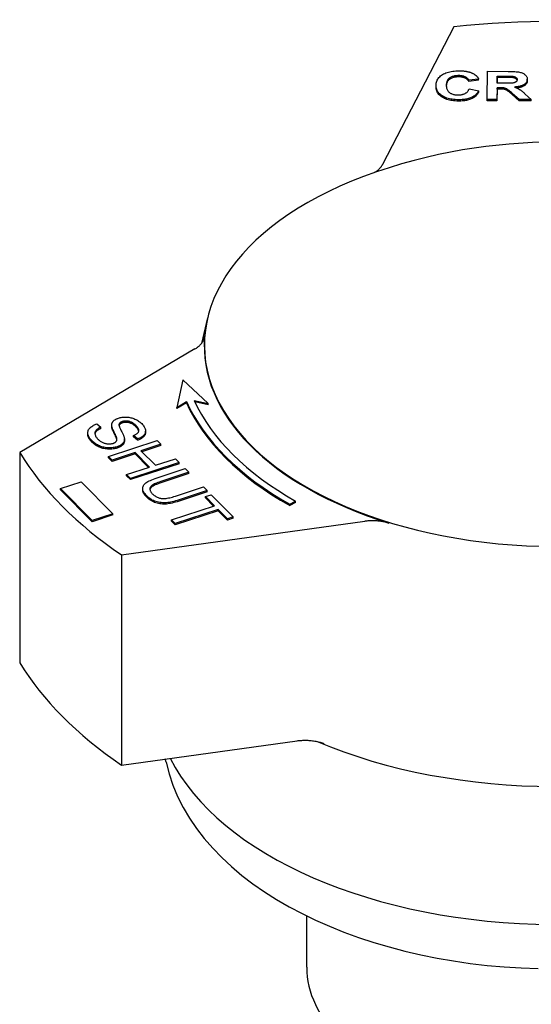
# Model space of a CAD drawing. Header units: millimetres. Extents: x -47 to 3549, y 20 to 432.
# Tile 24 of 25: x 334 to 366, y 254 to 316. Entities that reach past the tile are written whole.
import ezdxf

# ---------------------------------------------------------------- set-up
doc = ezdxf.new("R2010")
doc.units = ezdxf.units.MM
doc.layers.add('DETAIL', color=2, linetype='Continuous')

msp = doc.modelspace()

# ---------------------------------------------------------------- linework, layer by layer
at = {"layer": 'DETAIL'}
for p, q in [((361.054, 315.318), (356.621, 306.727)), ((362.609, 312.053), (361.999, 311.971)), ((361.999, 311.889), (361.999, 311.971)), ((362.609, 311.971), (361.999, 311.889)), ((362.609, 311.971), (362.609, 312.053)), ((363.137, 310.783), (363.153, 312.533)), ((363.153, 312.533), (364.45, 312.529)), ((363.762, 311.791), (363.766, 312.235)), ((363.766, 312.153), (363.763, 311.791)), ((363.766, 312.235), (364.247, 312.233)), ((363.766, 312.153), (363.766, 312.235)), ((364.247, 312.151), (363.766, 312.153)), ((364.698, 312.145), (364.698, 312.227)), ((365.645, 311.956), (365.645, 312.038)), ((365.645, 311.956), (365.645, 311.953)), ((359.958, 311.562), (359.958, 311.644)), ((362.015, 311.431), (362.612, 311.321)), ((363.76, 311.512), (363.753, 310.781)), ((363.76, 311.43), (363.753, 310.699)), ((363.885, 311.512), (363.76, 311.512)), ((363.76, 311.43), (363.76, 311.512)), ((363.885, 311.43), (363.76, 311.43)), ((364.218, 311.789), (363.762, 311.791)), ((362.612, 311.239), (362.612, 311.321)), ((363.753, 310.781), (363.137, 310.783)), ((363.137, 310.701), (363.137, 310.783)), ((363.753, 310.699), (363.753, 310.781)), ((365.146, 310.777), (364.705, 311.16)), ((365.146, 310.695), (364.705, 311.078)), ((365.883, 310.775), (365.146, 310.777)), ((365.146, 310.695), (365.146, 310.777)), ((365.514, 311.118), (365.883, 310.775)), ((365.883, 310.693), (365.883, 310.775)), ((363.753, 310.699), (363.137, 310.701)), ((365.883, 310.693), (365.146, 310.695)), ((345.713, 297.158), (345.332, 295.561)), ((344.923, 295.22), (333.994, 288.753)), ((344.156, 293.284), (343.783, 291.576)), ((345.74, 291.822), (344.156, 293.284)), ((343.783, 291.576), (344.386, 291.946)), ((344.386, 291.864), (343.783, 291.494)), ((344.386, 291.864), (344.386, 291.946)), ((344.875, 292.007), (345.74, 291.822)), ((345.74, 291.74), (344.916, 291.916)), ((345.74, 291.74), (345.74, 291.822)), ((343.783, 291.494), (343.783, 291.576)), ((338.808, 290.547), (339.057, 290.34)), ((339.734, 290.384), (339.734, 290.465)), ((340.194, 290.449), (340.194, 290.531)), ((338.237, 289.901), (338.237, 289.982)), ((339.057, 290.258), (339.057, 290.34)), ((339.735, 290.355), (339.735, 290.437)), ((341.84, 290.018), (341.84, 290.1)), ((339.534, 288.514), (342.574, 289.509)), ((340.041, 289.593), (340.041, 289.675)), ((340.523, 289.505), (340.523, 289.586)), ((341.345, 289.605), (341.095, 289.816)), ((341.095, 289.734), (341.095, 289.816)), ((341.345, 289.523), (341.095, 289.734)), ((341.345, 289.523), (341.345, 289.605)), ((342.804, 289.278), (341.555, 288.869)), ((342.574, 289.509), (342.804, 289.278)), ((342.804, 289.196), (342.804, 289.278)), ((333.994, 288.753), (333.994, 275.646)), ((341.196, 288.751), (339.764, 288.283)), ((341.196, 288.67), (339.764, 288.201)), ((342.095, 287.848), (341.196, 288.751)), ((341.196, 288.67), (341.196, 288.751)), ((342.033, 287.828), (341.196, 288.67)), ((341.555, 288.869), (342.454, 287.965)), ((342.804, 289.196), (341.616, 288.807)), ((339.764, 288.283), (339.534, 288.514)), ((339.534, 288.432), (339.534, 288.514)), ((339.764, 288.201), (339.534, 288.432)), ((339.764, 288.201), (339.764, 288.283)), ((343.933, 288.143), (340.893, 287.148)), ((343.933, 288.061), (340.893, 287.066)), ((342.454, 287.965), (343.703, 288.374)), ((343.703, 288.374), (343.933, 288.143)), ((343.933, 288.061), (343.933, 288.143)), ((340.663, 287.379), (342.095, 287.848)), ((342.562, 287.18), (344.319, 287.755)), ((344.549, 287.523), (342.795, 286.949)), ((344.549, 287.441), (342.795, 286.867)), ((344.319, 287.755), (344.549, 287.523)), ((344.549, 287.441), (344.549, 287.523)), ((336.531, 286.514), (337.836, 286.939)), ((337.836, 286.939), (339.81, 284.944)), ((340.893, 287.148), (340.663, 287.379)), ((340.663, 287.297), (340.663, 287.379)), ((340.893, 287.066), (340.663, 287.297)), ((340.893, 287.066), (340.893, 287.148)), ((338.506, 284.519), (336.531, 286.514)), ((336.531, 286.432), (336.531, 286.514)), ((338.506, 284.437), (336.531, 286.432)), ((341.662, 286.435), (341.662, 286.517)), ((343.699, 286.04), (345.453, 286.614)), ((345.683, 286.383), (343.927, 285.808)), ((345.683, 286.301), (343.927, 285.726)), ((345.453, 286.614), (345.683, 286.383)), ((345.683, 286.301), (345.683, 286.383)), ((345.576, 286.012), (345.935, 286.129)), ((346.147, 285.437), (345.576, 286.012)), ((345.576, 285.93), (345.576, 286.012)), ((346.086, 285.417), (345.576, 285.93)), ((345.935, 286.129), (347.31, 284.747)), ((350.833, 285.528), (351.184, 285.732)), ((351.184, 285.65), (350.833, 285.446)), ((351.184, 285.65), (351.184, 285.732)), ((339.81, 284.944), (338.506, 284.519)), ((339.81, 284.862), (339.81, 284.944)), ((343.466, 284.56), (346.147, 285.437)), ((346.377, 285.206), (343.696, 284.329)), ((346.377, 285.124), (343.696, 284.247)), ((346.951, 284.629), (346.377, 285.206)), ((346.377, 285.124), (346.377, 285.206)), ((346.951, 284.547), (346.377, 285.124)), ((350.833, 285.446), (350.833, 285.528)), ((339.81, 284.862), (338.506, 284.437)), ((338.506, 284.437), (338.506, 284.519)), ((340.336, 282.376), (355.513, 284.468)), ((343.696, 284.329), (343.466, 284.56)), ((343.466, 284.478), (343.466, 284.56)), ((343.696, 284.247), (343.466, 284.478)), ((343.696, 284.247), (343.696, 284.329)), ((347.31, 284.747), (346.951, 284.629)), ((347.31, 284.665), (346.951, 284.547)), ((346.951, 284.547), (346.951, 284.629)), ((347.31, 284.665), (347.31, 284.747)), ((340.336, 282.376), (340.336, 269.269)), ((340.336, 269.269), (351.292, 270.779)), ((343.118, 269.438), (343.073, 269.647)), ((351.892, 256.652), (351.892, 259.855))]:
    msp.add_line(p, q, dxfattribs=at)
at = {"layer": 'DETAIL', "flags": 128}
for points in [[(359.958, 311.651), (359.961, 311.723), (359.97, 311.792), (359.984, 311.858), (360.004, 311.921), (360.029, 311.982), (360.059, 312.039), (360.095, 312.095), (360.137, 312.147), (360.184, 312.197), (360.236, 312.243), (360.294, 312.288), (360.357, 312.329), (360.424, 312.367), (360.495, 312.402), (360.57, 312.434), (360.648, 312.462), (360.729, 312.487), (360.813, 312.509), (360.902, 312.527), (360.993, 312.542), (361.088, 312.553), (361.186, 312.561), (361.288, 312.566), (361.393, 312.567)], [(361.36, 312.266), (361.305, 312.265), (361.251, 312.262), (361.199, 312.258), (361.148, 312.251), (361.1, 312.243), (361.053, 312.232), (361.008, 312.22), (360.964, 312.205), (360.923, 312.189), (360.883, 312.171), (360.845, 312.15), (360.808, 312.128), (360.774, 312.104), (360.743, 312.077), (360.715, 312.048), (360.69, 312.016), (360.667, 311.982), (360.648, 311.946), (360.631, 311.907), (360.618, 311.866), (360.607, 311.822), (360.599, 311.776), (360.595, 311.727), (360.593, 311.676)], [(361.36, 312.184), (361.306, 312.183), (361.254, 312.181), (361.203, 312.176), (361.153, 312.17), (361.106, 312.162), (361.06, 312.152), (361.015, 312.14), (360.973, 312.126), (360.932, 312.111), (360.893, 312.093), (360.855, 312.074), (360.819, 312.053), (360.785, 312.03), (360.754, 312.005), (360.725, 311.977), (360.7, 311.947), (360.677, 311.915), (360.656, 311.881), (360.639, 311.844), (360.624, 311.805), (360.612, 311.763), (360.603, 311.72), (360.597, 311.674), (360.593, 311.625)], [(361.999, 311.971), (361.99, 311.993), (361.979, 312.014), (361.966, 312.035), (361.951, 312.055), (361.935, 312.074), (361.917, 312.093), (361.898, 312.11), (361.877, 312.127), (361.854, 312.143), (361.83, 312.158), (361.804, 312.172), (361.776, 312.186), (361.747, 312.199), (361.717, 312.21), (361.686, 312.221), (361.654, 312.23), (361.62, 312.238), (361.586, 312.246), (361.551, 312.252), (361.515, 312.257), (361.478, 312.261), (361.44, 312.264), (361.401, 312.265), (361.36, 312.266)], [(361.999, 311.889), (361.99, 311.911), (361.979, 311.933), (361.966, 311.953), (361.951, 311.973), (361.935, 311.992), (361.917, 312.011), (361.898, 312.028), (361.877, 312.045), (361.854, 312.061), (361.83, 312.076), (361.804, 312.091), (361.776, 312.104), (361.747, 312.117), (361.717, 312.128), (361.686, 312.139), (361.654, 312.148), (361.62, 312.156), (361.586, 312.164), (361.551, 312.17), (361.515, 312.175), (361.478, 312.179), (361.44, 312.182), (361.401, 312.183), (361.36, 312.184)], [(361.393, 312.567), (361.44, 312.567), (361.485, 312.566), (361.53, 312.564), (361.574, 312.561), (361.617, 312.558), (361.659, 312.555), (361.701, 312.55), (361.742, 312.545), (361.783, 312.539), (361.822, 312.533), (361.861, 312.526), (361.899, 312.518), (361.937, 312.51), (361.973, 312.501), (362.009, 312.491), (362.045, 312.481), (362.079, 312.47), (362.113, 312.459), (362.146, 312.446), (362.178, 312.433), (362.21, 312.42), (362.241, 312.406), (362.271, 312.391), (362.301, 312.375)], [(362.301, 312.375), (362.318, 312.366), (362.334, 312.356), (362.351, 312.345), (362.366, 312.335), (362.382, 312.324), (362.397, 312.313), (362.412, 312.301), (362.426, 312.289), (362.441, 312.277), (362.454, 312.264), (362.468, 312.252), (362.481, 312.238), (362.493, 312.225), (362.506, 312.211), (362.518, 312.196), (362.529, 312.182), (362.541, 312.167), (362.551, 312.152), (362.562, 312.136), (362.572, 312.12), (362.582, 312.104), (362.591, 312.087), (362.601, 312.07), (362.609, 312.053)], [(365.01, 312.014), (365.009, 311.994), (365.006, 311.976), (365.001, 311.958), (364.994, 311.942), (364.985, 311.926), (364.974, 311.91), (364.961, 311.896), (364.946, 311.883), (364.93, 311.87), (364.912, 311.858), (364.892, 311.848), (364.871, 311.838), (364.849, 311.829), (364.825, 311.822), (364.799, 311.815), (364.773, 311.809), (364.74, 311.804), (364.696, 311.8), (364.643, 311.796), (364.579, 311.794), (364.504, 311.792), (364.419, 311.79), (364.324, 311.789), (364.218, 311.789)], [(364.247, 312.233), (364.278, 312.233), (364.308, 312.233), (364.336, 312.233), (364.364, 312.233), (364.391, 312.233), (364.416, 312.233), (364.44, 312.232), (364.464, 312.232), (364.486, 312.232), (364.508, 312.232), (364.528, 312.231), (364.547, 312.231), (364.566, 312.231), (364.583, 312.231), (364.599, 312.23), (364.614, 312.23), (364.628, 312.23), (364.641, 312.229), (364.654, 312.229), (364.665, 312.228), (364.675, 312.228), (364.684, 312.228), (364.692, 312.227), (364.698, 312.227)], [(364.698, 312.145), (364.692, 312.145), (364.684, 312.146), (364.675, 312.146), (364.665, 312.146), (364.654, 312.147), (364.641, 312.147), (364.628, 312.148), (364.614, 312.148), (364.599, 312.148), (364.583, 312.149), (364.566, 312.149), (364.547, 312.149), (364.528, 312.149), (364.508, 312.15), (364.486, 312.15), (364.464, 312.15), (364.44, 312.15), (364.416, 312.151), (364.391, 312.151), (364.364, 312.151), (364.336, 312.151), (364.308, 312.151), (364.278, 312.151), (364.247, 312.151)], [(364.45, 312.529), (364.568, 312.528), (364.678, 312.525), (364.78, 312.521), (364.873, 312.516), (364.958, 312.509), (365.034, 312.5), (365.102, 312.491), (365.161, 312.479), (365.215, 312.466), (365.266, 312.451), (365.314, 312.433), (365.359, 312.413), (365.402, 312.391), (365.442, 312.367), (365.479, 312.34), (365.514, 312.311), (365.545, 312.28), (365.572, 312.248), (365.595, 312.216), (365.613, 312.182), (365.627, 312.147), (365.638, 312.11), (365.643, 312.073), (365.645, 312.035)], [(364.698, 312.227), (364.723, 312.224), (364.746, 312.221), (364.769, 312.217), (364.79, 312.212), (364.811, 312.207), (364.83, 312.202), (364.849, 312.196), (364.867, 312.189), (364.884, 312.182), (364.9, 312.174), (364.915, 312.166), (364.929, 312.157), (364.942, 312.147), (364.954, 312.137), (364.965, 312.127), (364.975, 312.116), (364.983, 312.105), (364.99, 312.093), (364.997, 312.081), (365.002, 312.069), (365.006, 312.056), (365.008, 312.042), (365.01, 312.028), (365.01, 312.014)], [(365.006, 311.974), (365.002, 311.985), (364.998, 311.996), (364.993, 312.007), (364.987, 312.017), (364.98, 312.028), (364.972, 312.037), (364.964, 312.047), (364.954, 312.056), (364.944, 312.064), (364.932, 312.072), (364.92, 312.08), (364.908, 312.088), (364.894, 312.095), (364.88, 312.102), (364.865, 312.108), (364.849, 312.114), (364.833, 312.119), (364.816, 312.124), (364.798, 312.128), (364.779, 312.133), (364.76, 312.136), (364.74, 312.14), (364.72, 312.142), (364.698, 312.145)], [(365.645, 312.035), (365.643, 312.002), (365.639, 311.971), (365.632, 311.941), (365.622, 311.911), (365.609, 311.883), (365.593, 311.855), (365.575, 311.829), (365.554, 311.803), (365.53, 311.779), (365.503, 311.755), (365.473, 311.732), (365.441, 311.71), (365.406, 311.69), (365.368, 311.67), (365.328, 311.652), (365.284, 311.636), (365.238, 311.62), (365.189, 311.606), (365.137, 311.594), (365.083, 311.582), (365.025, 311.572), (364.965, 311.564), (364.902, 311.556), (364.836, 311.55)], [(361.34, 310.759), (361.24, 310.761), (361.144, 310.766), (361.05, 310.775), (360.96, 310.787), (360.872, 310.802), (360.787, 310.82), (360.706, 310.842), (360.627, 310.867), (360.552, 310.895), (360.479, 310.927), (360.41, 310.962), (360.344, 311), (360.281, 311.041), (360.225, 311.085), (360.173, 311.131), (360.128, 311.179), (360.087, 311.23), (360.052, 311.283), (360.023, 311.338), (359.999, 311.396), (359.98, 311.456), (359.967, 311.519), (359.96, 311.584), (359.958, 311.651)], [(361.34, 310.677), (361.24, 310.679), (361.144, 310.685), (361.05, 310.693), (360.96, 310.705), (360.872, 310.72), (360.787, 310.738), (360.706, 310.76), (360.627, 310.785), (360.552, 310.814), (360.479, 310.845), (360.41, 310.88), (360.344, 310.918), (360.281, 310.959), (360.225, 311.003), (360.173, 311.049), (360.128, 311.097), (360.087, 311.148), (360.052, 311.201), (360.023, 311.256), (359.999, 311.314), (359.98, 311.374), (359.967, 311.437), (359.96, 311.502), (359.958, 311.569)], [(360.593, 311.676), (360.594, 311.622), (360.597, 311.571), (360.604, 311.522), (360.614, 311.476), (360.627, 311.433), (360.642, 311.392), (360.661, 311.354), (360.682, 311.318), (360.706, 311.285), (360.733, 311.255), (360.763, 311.228), (360.796, 311.203), (360.832, 311.18), (360.869, 311.16), (360.908, 311.141), (360.948, 311.124), (360.991, 311.109), (361.035, 311.097), (361.08, 311.086), (361.128, 311.077), (361.177, 311.07), (361.228, 311.065), (361.281, 311.062), (361.336, 311.061)], [(361.336, 311.061), (361.376, 311.061), (361.416, 311.063), (361.455, 311.066), (361.492, 311.07), (361.529, 311.076), (361.565, 311.082), (361.6, 311.09), (361.634, 311.1), (361.666, 311.11), (361.698, 311.122), (361.729, 311.135), (361.76, 311.149), (361.788, 311.165), (361.816, 311.182), (361.842, 311.2), (361.867, 311.22), (361.89, 311.242), (361.912, 311.264), (361.933, 311.289), (361.952, 311.314), (361.97, 311.341), (361.987, 311.37), (362.002, 311.399), (362.015, 311.431)], [(364.705, 311.16), (364.648, 311.209), (364.596, 311.253), (364.548, 311.292), (364.505, 311.327), (364.467, 311.357), (364.434, 311.382), (364.405, 311.402), (364.381, 311.418), (364.359, 311.431), (364.337, 311.443), (364.314, 311.454), (364.291, 311.463), (364.268, 311.472), (364.245, 311.48), (364.221, 311.486), (364.197, 311.491), (364.17, 311.496), (364.141, 311.5), (364.107, 311.504), (364.07, 311.506), (364.029, 311.509), (363.985, 311.51), (363.937, 311.511), (363.885, 311.512)], [(364.705, 311.078), (364.648, 311.127), (364.596, 311.171), (364.548, 311.21), (364.505, 311.245), (364.467, 311.275), (364.434, 311.3), (364.405, 311.321), (364.381, 311.336), (364.359, 311.349), (364.337, 311.361), (364.314, 311.372), (364.291, 311.381), (364.268, 311.39), (364.245, 311.398), (364.221, 311.404), (364.197, 311.41), (364.17, 311.414), (364.141, 311.418), (364.107, 311.422), (364.07, 311.424), (364.029, 311.427), (363.985, 311.428), (363.937, 311.429), (363.885, 311.43)], [(364.836, 311.55), (364.869, 311.539), (364.901, 311.527), (364.932, 311.516), (364.962, 311.504), (364.99, 311.492), (365.018, 311.48), (365.045, 311.467), (365.071, 311.455), (365.096, 311.442), (365.12, 311.429), (365.143, 311.416), (365.165, 311.403), (365.187, 311.388), (365.211, 311.372), (365.236, 311.355), (365.261, 311.335), (365.289, 311.314), (365.317, 311.291), (365.347, 311.266), (365.378, 311.24), (365.41, 311.212), (365.443, 311.182), (365.478, 311.151), (365.514, 311.118)], [(365.645, 311.953), (365.644, 311.924), (365.64, 311.896), (365.634, 311.869), (365.626, 311.842), (365.616, 311.816), (365.604, 311.791), (365.589, 311.767), (365.572, 311.744), (365.553, 311.721), (365.532, 311.699), (365.508, 311.678), (365.483, 311.657), (365.455, 311.637), (365.425, 311.618), (365.392, 311.601), (365.358, 311.584), (365.321, 311.568), (365.282, 311.553), (365.241, 311.539), (365.198, 311.527), (365.152, 311.515), (365.104, 311.505), (365.054, 311.495), (365.002, 311.487)], [(362.612, 311.321), (362.587, 311.274), (362.56, 311.23), (362.531, 311.187), (362.499, 311.146), (362.464, 311.108), (362.427, 311.072), (362.387, 311.037), (362.345, 311.005), (362.3, 310.975), (362.253, 310.946), (362.204, 310.92), (362.151, 310.896), (362.097, 310.874), (362.04, 310.854), (361.98, 310.836), (361.919, 310.819), (361.854, 310.805), (361.788, 310.793), (361.719, 310.782), (361.648, 310.774), (361.575, 310.767), (361.499, 310.763), (361.42, 310.76), (361.34, 310.759)], [(362.612, 311.239), (362.587, 311.192), (362.56, 311.148), (362.531, 311.105), (362.499, 311.064), (362.464, 311.026), (362.427, 310.99), (362.387, 310.955), (362.345, 310.923), (362.3, 310.893), (362.253, 310.864), (362.204, 310.838), (362.151, 310.814), (362.097, 310.792), (362.04, 310.772), (361.98, 310.754), (361.919, 310.738), (361.854, 310.723), (361.788, 310.711), (361.719, 310.7), (361.648, 310.692), (361.575, 310.685), (361.499, 310.681), (361.42, 310.678), (361.34, 310.677)], [(379.36, 305.965), (378.556, 306.254), (377.763, 306.518), (376.98, 306.757), (376.207, 306.972), (375.442, 307.165), (374.685, 307.338), (373.193, 307.628), (371.723, 307.846), (370.27, 307.998), (368.829, 308.088), (367.393, 308.118), (365.958, 308.088), (364.516, 307.998), (363.064, 307.846), (361.594, 307.628), (360.101, 307.338), (359.345, 307.165), (358.58, 306.972), (357.806, 306.757), (357.024, 306.518), (356.231, 306.254), (355.427, 305.965)], [(356.071, 306.198), (356.102, 306.217), (356.133, 306.235), (356.164, 306.255), (356.194, 306.274), (356.223, 306.294), (356.251, 306.314), (356.278, 306.335), (356.305, 306.356), (356.331, 306.377), (356.356, 306.399), (356.381, 306.42), (356.404, 306.443), (356.427, 306.465), (356.449, 306.488), (356.47, 306.51), (356.49, 306.534), (356.51, 306.557), (356.528, 306.581), (356.546, 306.604), (356.563, 306.628), (356.579, 306.653), (356.594, 306.677), (356.608, 306.702), (356.621, 306.727)], [(344.923, 295.22), (344.967, 295.247), (345.01, 295.275), (345.051, 295.303), (345.091, 295.332), (345.129, 295.361), (345.165, 295.392), (345.2, 295.422), (345.233, 295.454), (345.265, 295.486), (345.295, 295.518), (345.324, 295.551), (345.35, 295.585), (345.375, 295.618), (345.398, 295.653), (345.42, 295.687), (345.439, 295.722), (345.457, 295.758), (345.472, 295.793), (345.486, 295.829), (345.498, 295.865), (345.508, 295.901), (345.516, 295.938), (345.522, 295.975), (345.526, 296.011)], [(338.519, 289.466), (338.463, 289.525), (338.413, 289.583), (338.37, 289.639), (338.332, 289.695), (338.301, 289.749), (338.276, 289.801), (338.257, 289.853), (338.244, 289.903), (338.238, 289.952), (338.237, 290.001), (338.242, 290.048), (338.253, 290.095), (338.27, 290.141), (338.293, 290.185), (338.322, 290.229), (338.357, 290.272), (338.397, 290.313), (338.441, 290.353), (338.491, 290.39), (338.545, 290.426), (338.603, 290.459), (338.667, 290.491), (338.735, 290.52), (338.808, 290.547)], [(339.735, 290.437), (339.734, 290.463), (339.735, 290.489), (339.737, 290.515), (339.741, 290.54), (339.747, 290.564), (339.754, 290.587), (339.763, 290.61), (339.773, 290.633), (339.786, 290.654), (339.8, 290.675), (339.815, 290.695), (339.832, 290.715), (339.851, 290.734), (339.871, 290.753), (339.893, 290.77), (339.916, 290.788), (339.94, 290.804), (339.966, 290.82), (339.993, 290.835), (340.021, 290.849), (340.051, 290.863), (340.083, 290.876), (340.115, 290.888), (340.149, 290.9)], [(340.149, 290.9), (340.208, 290.918), (340.268, 290.933), (340.329, 290.945), (340.392, 290.954), (340.455, 290.961), (340.521, 290.965), (340.587, 290.967), (340.655, 290.966), (340.723, 290.962), (340.79, 290.955), (340.857, 290.944), (340.922, 290.931), (340.987, 290.914), (341.051, 290.895), (341.114, 290.872), (341.177, 290.846), (341.237, 290.817), (341.296, 290.787), (341.352, 290.754), (341.406, 290.719), (341.458, 290.682), (341.508, 290.643), (341.555, 290.602), (341.6, 290.559)], [(340.194, 290.531), (340.189, 290.512), (340.188, 290.491), (340.189, 290.466), (340.193, 290.439), (340.199, 290.408), (340.209, 290.374), (340.221, 290.338), (340.237, 290.298), (340.255, 290.256), (340.276, 290.21), (340.3, 290.162), (340.327, 290.11), (340.354, 290.058), (340.379, 290.009), (340.403, 289.962), (340.424, 289.918), (340.443, 289.877), (340.459, 289.838), (340.474, 289.801), (340.487, 289.768), (340.498, 289.737), (340.507, 289.708), (340.513, 289.682), (340.518, 289.659)], [(340.398, 290.687), (340.384, 290.683), (340.371, 290.678), (340.359, 290.673), (340.346, 290.668), (340.335, 290.663), (340.323, 290.657), (340.313, 290.652), (340.302, 290.646), (340.292, 290.64), (340.283, 290.634), (340.273, 290.627), (340.265, 290.621), (340.256, 290.614), (340.249, 290.608), (340.241, 290.601), (340.234, 290.594), (340.228, 290.586), (340.222, 290.579), (340.216, 290.571), (340.211, 290.563), (340.206, 290.556), (340.202, 290.547), (340.198, 290.539), (340.194, 290.531)], [(340.398, 290.605), (340.384, 290.601), (340.371, 290.596), (340.359, 290.591), (340.346, 290.586), (340.335, 290.581), (340.323, 290.575), (340.313, 290.57), (340.302, 290.564), (340.292, 290.558), (340.283, 290.552), (340.273, 290.546), (340.265, 290.539), (340.256, 290.533), (340.249, 290.526), (340.241, 290.519), (340.234, 290.512), (340.228, 290.504), (340.222, 290.497), (340.216, 290.489), (340.211, 290.482), (340.206, 290.474), (340.202, 290.465), (340.198, 290.457), (340.194, 290.449)], [(341.255, 290.434), (341.22, 290.468), (341.185, 290.499), (341.149, 290.529), (341.113, 290.556), (341.077, 290.581), (341.041, 290.604), (341.004, 290.625), (340.967, 290.644), (340.93, 290.66), (340.892, 290.674), (340.854, 290.686), (340.816, 290.696), (340.778, 290.704), (340.74, 290.71), (340.703, 290.715), (340.667, 290.718), (340.631, 290.72), (340.596, 290.72), (340.562, 290.719), (340.528, 290.715), (340.494, 290.711), (340.462, 290.704), (340.429, 290.697), (340.398, 290.687)], [(341.255, 290.352), (341.22, 290.386), (341.185, 290.417), (341.149, 290.447), (341.113, 290.474), (341.077, 290.499), (341.041, 290.522), (341.004, 290.543), (340.967, 290.562), (340.93, 290.578), (340.892, 290.592), (340.854, 290.604), (340.816, 290.614), (340.778, 290.622), (340.74, 290.629), (340.703, 290.633), (340.667, 290.636), (340.631, 290.638), (340.596, 290.638), (340.562, 290.637), (340.528, 290.633), (340.494, 290.629), (340.462, 290.622), (340.429, 290.615), (340.398, 290.605)], [(341.6, 290.559), (341.646, 290.511), (341.687, 290.463), (341.723, 290.415), (341.754, 290.368), (341.781, 290.32), (341.803, 290.274), (341.82, 290.227), (341.832, 290.181), (341.839, 290.136), (341.84, 290.091), (341.836, 290.048), (341.827, 290.006), (341.813, 289.965), (341.793, 289.925), (341.768, 289.886), (341.738, 289.848), (341.703, 289.811), (341.664, 289.776), (341.621, 289.743), (341.574, 289.712), (341.523, 289.683), (341.467, 289.655), (341.408, 289.629), (341.345, 289.605)], [(338.519, 289.384), (338.496, 289.408), (338.474, 289.432), (338.453, 289.455), (338.432, 289.478), (338.413, 289.501), (338.395, 289.524), (338.378, 289.547), (338.361, 289.569), (338.346, 289.591), (338.332, 289.613), (338.319, 289.635), (338.306, 289.656), (338.295, 289.678), (338.285, 289.699), (338.276, 289.72), (338.267, 289.741), (338.26, 289.761), (338.254, 289.782), (338.249, 289.802), (338.244, 289.822), (338.241, 289.842), (338.239, 289.862), (338.237, 289.881), (338.237, 289.901)], [(339.057, 290.34), (339.006, 290.317), (338.958, 290.294), (338.914, 290.27), (338.874, 290.246), (338.838, 290.221), (338.806, 290.196), (338.778, 290.171), (338.754, 290.145), (338.733, 290.118), (338.716, 290.09), (338.703, 290.06), (338.693, 290.029), (338.687, 289.997), (338.685, 289.963), (338.687, 289.928), (338.692, 289.892), (338.701, 289.855), (338.713, 289.818), (338.73, 289.78), (338.75, 289.743), (338.774, 289.706), (338.801, 289.669), (338.833, 289.632), (338.868, 289.595)], [(339.057, 290.258), (339.029, 290.246), (339.002, 290.233), (338.976, 290.221), (338.951, 290.208), (338.927, 290.195), (338.905, 290.182), (338.883, 290.169), (338.863, 290.156), (338.844, 290.143), (338.826, 290.13), (338.809, 290.116), (338.793, 290.103), (338.778, 290.089), (338.765, 290.075), (338.752, 290.061), (338.741, 290.047), (338.73, 290.032), (338.721, 290.017), (338.713, 290.001), (338.706, 289.986), (338.7, 289.969), (338.695, 289.953), (338.691, 289.935), (338.688, 289.918)], [(339.735, 290.355), (339.735, 290.356), (339.735, 290.357), (339.735, 290.358), (339.734, 290.36), (339.734, 290.361), (339.734, 290.362), (339.734, 290.363), (339.734, 290.364), (339.734, 290.366), (339.734, 290.367), (339.734, 290.368), (339.734, 290.369), (339.734, 290.37), (339.734, 290.372), (339.734, 290.373), (339.734, 290.374), (339.734, 290.375), (339.734, 290.376), (339.734, 290.378), (339.734, 290.379), (339.734, 290.38), (339.734, 290.381), (339.734, 290.382), (339.734, 290.384)], [(340.041, 289.675), (340.036, 289.691), (340.03, 289.709), (340.022, 289.73), (340.013, 289.754), (340.002, 289.78), (339.99, 289.809), (339.976, 289.84), (339.96, 289.874), (339.942, 289.91), (339.923, 289.95), (339.902, 289.991), (339.88, 290.036), (339.858, 290.081), (339.837, 290.123), (339.819, 290.164), (339.802, 290.202), (339.787, 290.239), (339.774, 290.273), (339.763, 290.306), (339.754, 290.336), (339.746, 290.364), (339.741, 290.39), (339.737, 290.415), (339.735, 290.437)], [(340.041, 289.593), (340.036, 289.609), (340.03, 289.627), (340.022, 289.648), (340.013, 289.672), (340.002, 289.698), (339.99, 289.727), (339.976, 289.758), (339.96, 289.792), (339.942, 289.829), (339.923, 289.868), (339.902, 289.91), (339.88, 289.954), (339.858, 289.999), (339.837, 290.041), (339.819, 290.082), (339.802, 290.12), (339.787, 290.157), (339.774, 290.191), (339.763, 290.224), (339.754, 290.254), (339.746, 290.282), (339.741, 290.308), (339.737, 290.333), (339.735, 290.355)], [(340.194, 290.449), (340.194, 290.448), (340.194, 290.448), (340.194, 290.448), (340.194, 290.448), (340.194, 290.447), (340.194, 290.447), (340.193, 290.447), (340.193, 290.446), (340.193, 290.446), (340.193, 290.446), (340.193, 290.446), (340.193, 290.445), (340.193, 290.445), (340.193, 290.445), (340.193, 290.444), (340.193, 290.444), (340.193, 290.444), (340.192, 290.444), (340.192, 290.443), (340.192, 290.443), (340.192, 290.443), (340.192, 290.442), (340.192, 290.442), (340.192, 290.442)], [(341.095, 289.816), (341.139, 289.835), (341.18, 289.855), (341.217, 289.875), (341.252, 289.895), (341.283, 289.916), (341.311, 289.938), (341.335, 289.96), (341.357, 289.983), (341.375, 290.006), (341.391, 290.03), (341.403, 290.055), (341.412, 290.08), (341.417, 290.106), (341.42, 290.132), (341.418, 290.159), (341.414, 290.187), (341.406, 290.215), (341.395, 290.244), (341.38, 290.274), (341.362, 290.305), (341.34, 290.336), (341.315, 290.368), (341.287, 290.4), (341.255, 290.434)], [(341.416, 290.096), (341.414, 290.106), (341.411, 290.115), (341.408, 290.125), (341.405, 290.135), (341.402, 290.145), (341.398, 290.155), (341.393, 290.166), (341.388, 290.176), (341.383, 290.186), (341.377, 290.197), (341.371, 290.207), (341.365, 290.218), (341.358, 290.229), (341.35, 290.239), (341.343, 290.25), (341.335, 290.261), (341.326, 290.272), (341.317, 290.283), (341.308, 290.295), (341.298, 290.306), (341.288, 290.317), (341.277, 290.329), (341.266, 290.34), (341.255, 290.352)], [(341.84, 290.018), (341.839, 289.992), (341.837, 289.967), (341.832, 289.942), (341.825, 289.917), (341.817, 289.892), (341.807, 289.868), (341.795, 289.845), (341.781, 289.822), (341.765, 289.799), (341.747, 289.776), (341.728, 289.754), (341.707, 289.733), (341.684, 289.712), (341.66, 289.691), (341.635, 289.672), (341.609, 289.653), (341.581, 289.634), (341.551, 289.617), (341.52, 289.6), (341.488, 289.583), (341.454, 289.567), (341.419, 289.552), (341.383, 289.537), (341.345, 289.523)], [(340.071, 289.12), (340.009, 289.101), (339.946, 289.086), (339.881, 289.073), (339.815, 289.062), (339.747, 289.055), (339.678, 289.051), (339.607, 289.049), (339.534, 289.05), (339.461, 289.054), (339.389, 289.061), (339.317, 289.071), (339.247, 289.085), (339.177, 289.101), (339.108, 289.121), (339.04, 289.144), (338.972, 289.17), (338.907, 289.199), (338.843, 289.23), (338.783, 289.263), (338.725, 289.299), (338.67, 289.337), (338.617, 289.378), (338.567, 289.421), (338.519, 289.466)], [(340.071, 289.038), (340.009, 289.019), (339.946, 289.004), (339.881, 288.991), (339.815, 288.981), (339.747, 288.973), (339.678, 288.969), (339.607, 288.967), (339.534, 288.968), (339.461, 288.972), (339.389, 288.979), (339.317, 288.989), (339.247, 289.003), (339.177, 289.019), (339.108, 289.039), (339.04, 289.062), (338.972, 289.088), (338.907, 289.117), (338.843, 289.148), (338.783, 289.181), (338.725, 289.217), (338.67, 289.256), (338.617, 289.296), (338.567, 289.339), (338.519, 289.384)], [(338.868, 289.595), (338.901, 289.562), (338.936, 289.532), (338.971, 289.503), (339.008, 289.476), (339.046, 289.45), (339.086, 289.427), (339.126, 289.404), (339.168, 289.384), (339.21, 289.365), (339.253, 289.348), (339.295, 289.334), (339.337, 289.322), (339.379, 289.312), (339.422, 289.304), (339.464, 289.298), (339.506, 289.294), (339.547, 289.293), (339.588, 289.293), (339.628, 289.295), (339.667, 289.298), (339.706, 289.304), (339.743, 289.311), (339.78, 289.32), (339.815, 289.33)], [(339.815, 289.33), (339.839, 289.338), (339.861, 289.347), (339.882, 289.356), (339.902, 289.366), (339.921, 289.376), (339.938, 289.386), (339.954, 289.397), (339.97, 289.409), (339.984, 289.421), (339.997, 289.433), (340.008, 289.446), (340.019, 289.459), (340.028, 289.473), (340.036, 289.488), (340.042, 289.504), (340.048, 289.52), (340.052, 289.537), (340.054, 289.554), (340.055, 289.573), (340.055, 289.592), (340.053, 289.612), (340.05, 289.632), (340.046, 289.653), (340.041, 289.675)], [(340.052, 289.54), (340.052, 289.542), (340.051, 289.544), (340.051, 289.546), (340.051, 289.548), (340.05, 289.551), (340.05, 289.553), (340.05, 289.555), (340.049, 289.557), (340.049, 289.559), (340.048, 289.562), (340.048, 289.564), (340.047, 289.566), (340.047, 289.568), (340.046, 289.571), (340.046, 289.573), (340.045, 289.575), (340.045, 289.577), (340.044, 289.58), (340.044, 289.582), (340.043, 289.584), (340.042, 289.586), (340.042, 289.589), (340.041, 289.591), (340.041, 289.593)], [(340.518, 289.659), (340.521, 289.627), (340.523, 289.596), (340.523, 289.567), (340.52, 289.537), (340.516, 289.509), (340.51, 289.482), (340.501, 289.455), (340.491, 289.429), (340.479, 289.404), (340.464, 289.379), (340.448, 289.356), (340.43, 289.333), (340.41, 289.311), (340.388, 289.29), (340.364, 289.27), (340.339, 289.25), (340.311, 289.231), (340.282, 289.213), (340.252, 289.196), (340.219, 289.179), (340.185, 289.163), (340.148, 289.148), (340.111, 289.133), (340.071, 289.12)], [(340.523, 289.505), (340.522, 289.478), (340.52, 289.452), (340.516, 289.426), (340.51, 289.401), (340.503, 289.377), (340.494, 289.353), (340.483, 289.331), (340.471, 289.308), (340.457, 289.287), (340.442, 289.266), (340.425, 289.245), (340.406, 289.226), (340.386, 289.207), (340.365, 289.188), (340.342, 289.171), (340.318, 289.153), (340.292, 289.137), (340.265, 289.121), (340.236, 289.105), (340.206, 289.091), (340.174, 289.077), (340.141, 289.063), (340.107, 289.05), (340.071, 289.038)], [(341.914, 286.053), (341.857, 286.114), (341.807, 286.173), (341.764, 286.231), (341.729, 286.288), (341.701, 286.343), (341.681, 286.398), (341.668, 286.451), (341.662, 286.502), (341.664, 286.553), (341.672, 286.601), (341.687, 286.649), (341.709, 286.695), (341.739, 286.739), (341.775, 286.783), (341.817, 286.824), (341.867, 286.864), (341.925, 286.904), (341.991, 286.943), (342.065, 286.983), (342.148, 287.022), (342.239, 287.062), (342.338, 287.101), (342.446, 287.14), (342.562, 287.18)], [(342.795, 286.949), (342.7, 286.918), (342.613, 286.887), (342.534, 286.856), (342.463, 286.827), (342.399, 286.798), (342.343, 286.77), (342.295, 286.743), (342.255, 286.717), (342.22, 286.691), (342.191, 286.663), (342.166, 286.635), (342.145, 286.606), (342.129, 286.575), (342.118, 286.544), (342.111, 286.511), (342.109, 286.478), (342.112, 286.443), (342.119, 286.409), (342.13, 286.374), (342.147, 286.338), (342.167, 286.302), (342.193, 286.266), (342.223, 286.229), (342.258, 286.192)], [(342.795, 286.867), (342.736, 286.848), (342.679, 286.828), (342.626, 286.809), (342.576, 286.791), (342.528, 286.772), (342.484, 286.754), (342.442, 286.736), (342.404, 286.719), (342.368, 286.701), (342.335, 286.684), (342.306, 286.668), (342.279, 286.651), (342.255, 286.635), (342.233, 286.619), (342.213, 286.603), (342.195, 286.586), (342.179, 286.569), (342.164, 286.551), (342.151, 286.533), (342.14, 286.515), (342.131, 286.496), (342.123, 286.477), (342.117, 286.457), (342.112, 286.437)], [(341.914, 285.971), (341.893, 285.992), (341.873, 286.013), (341.855, 286.034), (341.837, 286.055), (341.82, 286.075), (341.803, 286.096), (341.788, 286.116), (341.774, 286.136), (341.76, 286.156), (341.747, 286.175), (341.736, 286.195), (341.725, 286.214), (341.715, 286.233), (341.705, 286.253), (341.697, 286.272), (341.69, 286.29), (341.683, 286.309), (341.678, 286.327), (341.673, 286.346), (341.669, 286.364), (341.666, 286.382), (341.664, 286.4), (341.662, 286.418), (341.662, 286.435)], [(342.258, 286.192), (342.3, 286.151), (342.343, 286.114), (342.387, 286.079), (342.432, 286.047), (342.478, 286.017), (342.524, 285.991), (342.572, 285.968), (342.62, 285.948), (342.668, 285.931), (342.718, 285.916), (342.768, 285.905), (342.819, 285.896), (342.873, 285.891), (342.93, 285.888), (342.99, 285.889), (343.055, 285.893), (343.123, 285.901), (343.194, 285.911), (343.269, 285.925), (343.348, 285.941), (343.43, 285.961), (343.516, 285.984), (343.606, 286.011), (343.699, 286.04)], [(343.927, 285.808), (343.814, 285.773), (343.705, 285.741), (343.601, 285.713), (343.501, 285.688), (343.404, 285.668), (343.312, 285.651), (343.224, 285.638), (343.14, 285.629), (343.058, 285.624), (342.977, 285.623), (342.895, 285.626), (342.813, 285.633), (342.732, 285.644), (342.651, 285.659), (342.57, 285.678), (342.489, 285.701), (342.409, 285.728), (342.331, 285.76), (342.256, 285.797), (342.183, 285.839), (342.112, 285.885), (342.044, 285.937), (341.978, 285.993), (341.914, 286.053)], [(343.927, 285.726), (343.814, 285.691), (343.705, 285.659), (343.601, 285.631), (343.501, 285.607), (343.404, 285.586), (343.312, 285.569), (343.224, 285.557), (343.14, 285.547), (343.058, 285.542), (342.977, 285.541), (342.895, 285.544), (342.813, 285.551), (342.732, 285.562), (342.651, 285.577), (342.57, 285.596), (342.489, 285.619), (342.409, 285.646), (342.331, 285.678), (342.256, 285.715), (342.183, 285.757), (342.112, 285.803), (342.044, 285.855), (341.978, 285.911), (341.914, 285.971)], [(357.018, 284.359), (356.961, 284.376), (356.903, 284.392), (356.843, 284.407), (356.784, 284.421), (356.723, 284.434), (356.662, 284.445), (356.6, 284.456), (356.538, 284.465), (356.475, 284.474), (356.411, 284.481), (356.348, 284.487), (356.284, 284.493), (356.219, 284.497), (356.155, 284.5), (356.09, 284.501), (356.026, 284.502), (355.961, 284.502), (355.896, 284.5), (355.832, 284.497), (355.768, 284.494), (355.704, 284.489), (355.64, 284.483), (355.576, 284.476), (355.513, 284.468)], [(351.292, 270.779), (351.364, 270.789), (351.437, 270.796), (351.51, 270.803), (351.584, 270.808), (351.657, 270.811), (351.731, 270.813), (351.805, 270.813), (351.879, 270.812), (351.953, 270.81), (352.027, 270.806), (352.1, 270.8), (352.173, 270.793), (352.246, 270.785), (352.318, 270.775), (352.389, 270.763), (352.46, 270.75), (352.529, 270.736), (352.598, 270.72), (352.666, 270.703), (352.733, 270.685), (352.798, 270.665), (352.862, 270.644), (352.925, 270.621), (352.986, 270.597)], [(343.118, 269.438), (343.304, 268.715), (343.545, 268.004), (343.838, 267.307), (344.183, 266.625), (344.576, 265.96), (345.016, 265.313), (345.5, 264.687), (346.028, 264.08), (346.597, 263.494), (347.205, 262.929), (347.851, 262.386), (348.534, 261.864), (349.252, 261.364), (350.003, 260.887), (350.786, 260.433), (351.599, 260.001), (352.441, 259.594), (353.31, 259.21), (354.205, 258.851), (355.124, 258.517), (356.066, 258.207), (357.029, 257.924), (358.01, 257.666), (359.009, 257.434), (360.023, 257.229), (361.05, 257.051), (362.089, 256.899), (363.138, 256.775), (364.195, 256.678), (365.258, 256.609), (366.325, 256.568)]]:
    msp.add_lwpolyline(points, dxfattribs=at)
at = {"layer": 'DETAIL'}
for centre, major_axis, start_param, end_param in [((367.275, 295.416), (-35.25, 0), 4.524635, 4.88978), ((367.393, 295.456), (-21.883, 0), 5.290973, 10.41699), ((367.393, 295.416), (-21.892, 0), 6.235758, 7.360244), ((367.862, 295.431), (-24.25, 0), 0.253254, 0.792259), ((367.862, 295.349), (-24.25, 0), 0.253254, 0.792259), ((367.862, 295.431), (-23.75, 0), 0.254048, 0.792259), ((367.275, 295.416), (-35.25, 0), 0.335844, 0.70099), ((367.275, 282.31), (-35.25, 0), 0.335844, 0.70099), ((367.393, 282.268), (25, 0), 4.076193, 5.335472), ((367.393, 273.667), (-25, 0), 0.281158, 2.846309), ((367.393, 256.652), (-15.501, 0), 0, 3.141593)]:
    msp.add_ellipse(centre, major_axis=major_axis, ratio=0.573576, start_param=start_param, end_param=end_param, dxfattribs=at)

doc.saveas('drawing.dxf')
